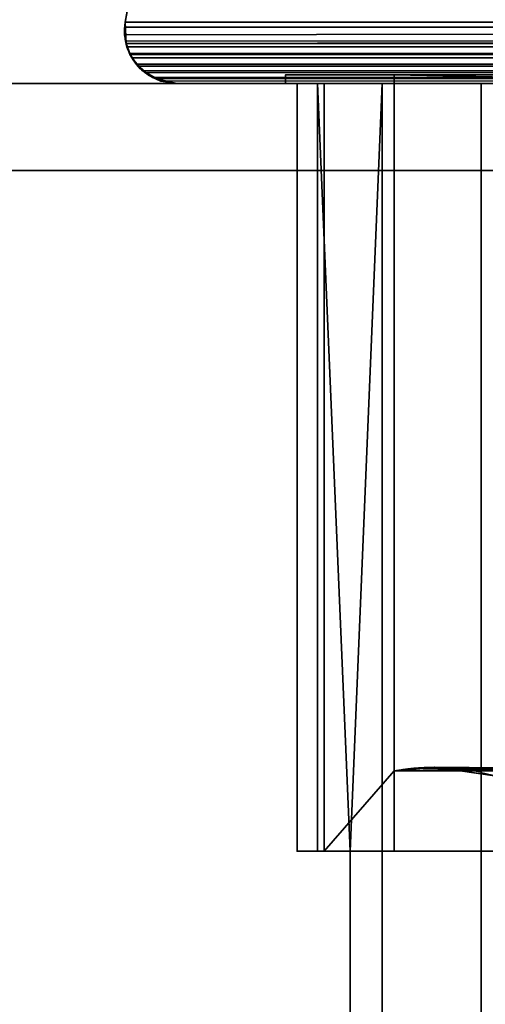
# Model space of a CAD drawing. Header units: millimetres. Extents: x -322 to 8072, y -96 to 57.
# Tile 57 of 256: x 1254 to 1265, y -21 to 1. Entities that reach past the tile are written whole.
import ezdxf

# ---------------------------------------------------------------- set-up
doc = ezdxf.new("R2010")
doc.units = ezdxf.units.MM
doc.layers.add('151', color=7, linetype='Continuous', true_color=0xffffff)

# ---------------------------------------------------------------- blocks, each defined once
blk = doc.blocks.new('UG_SURFACE_012')
at = {"layer": '151', "color": 252, "linetype": 'Continuous', "lineweight": 35}
for points in [[(1257.203, 3.582, 1900.797), (1256.818, 1.409, 1901.182), (1743.182, 1.409, 1901.182), (1742.797, 3.582, 1900.797)], [(1257.203, 3.582, 444.203), (1256.818, 1.409, 443.818), (1256.818, 1.409, 1901.182), (1257.203, 3.582, 1900.797)], [(1500, 1.409, 443.818), (1256.818, 1.409, 443.818), (1257.203, 3.582, 444.203), (1500, 3.582, 444.203)], [(1256.84, 0.919, 1901.16), (1256.818, 1.409, 443.818), (1256.8, 1.171, 443.808)], [(1256.8, 1.171, 443.808), (1256.818, 1.409, 443.818), (1256.803, 1.121, 443.803)], [(1256.841, 0.918, 443.841), (1256.803, 1.121, 443.803), (1500, 1.409, 443.818)], [(1256.803, 1.121, 443.803), (1256.818, 1.409, 443.818), (1500, 1.409, 443.818)], [(1743.196, 1.299, 1901.196), (1743.182, 1.409, 1901.182), (1256.818, 1.409, 1901.182), (1256.804, 1.299, 1901.196)], [(1256.821, 0.978, 1901.179), (1256.804, 1.299, 1901.196), (1256.818, 1.409, 443.818)], [(1256.804, 1.299, 1901.196), (1256.818, 1.409, 1901.182), (1256.818, 1.409, 443.818)], [(1256.818, 1.409, 443.818), (1256.84, 0.919, 1901.16), (1256.821, 0.978, 1901.179)], [(1500, 1.409, 443.818), (1500, 0.915, 443.834), (1256.841, 0.918, 443.841)], [(1256.8, 1.171, 443.808), (1256.841, 0.918, 443.841), (1256.84, 0.919, 1901.16)], [(1256.803, 1.121, 443.803), (1256.841, 0.918, 443.841), (1256.8, 1.171, 443.808)], [(1743.16, 0.919, 1901.16), (1256.804, 1.299, 1901.196), (1256.821, 0.978, 1901.179)], [(1256.804, 1.299, 1901.196), (1743.16, 0.919, 1901.16), (1743.179, 0.978, 1901.179)], [(1743.179, 0.978, 1901.179), (1743.196, 1.299, 1901.196), (1256.804, 1.299, 1901.196)], [(1256.821, 0.978, 1901.179), (1256.84, 0.919, 1901.16), (1743.16, 0.919, 1901.16)], [(1743.07, 0.665, 1901.07), (1256.84, 0.919, 1901.16), (1256.915, 0.687, 1901.085)], [(1256.84, 0.919, 1901.16), (1256.84, 0.919, 1901.16), (1743.07, 0.665, 1901.07)], [(1743.07, 0.665, 1901.07), (1743.085, 0.687, 1901.085), (1256.84, 0.919, 1901.16)], [(1743.085, 0.687, 1901.085), (1743.16, 0.919, 1901.16), (1256.84, 0.919, 1901.16)], [(1743.16, 0.919, 1901.16), (1743.16, 0.919, 1901.16), (1256.84, 0.919, 1901.16)], [(1256.915, 0.687, 1901.085), (1256.84, 0.919, 1901.16), (1256.841, 0.918, 443.841)], [(1256.841, 0.918, 443.841), (1256.841, 0.918, 443.841), (1256.84, 0.919, 1901.16)], [(1256.84, 0.919, 1901.16), (1256.84, 0.919, 1901.16), (1256.841, 0.918, 443.841)], [(1256.855, 0.842, 443.855), (1256.841, 0.918, 443.841), (1500, 0.915, 443.834)], [(1256.841, 0.918, 443.841), (1256.841, 0.918, 443.841), (1500, 0.915, 443.834)], [(1256.841, 0.918, 443.841), (1256.93, 0.665, 1901.07), (1256.915, 0.687, 1901.085)], [(1256.93, 0.665, 1901.07), (1256.841, 0.918, 443.841), (1256.855, 0.842, 443.855)], [(1256.933, 0.666, 443.933), (1256.855, 0.842, 443.855), (1500, 0.915, 443.834)], [(1500, 0.915, 443.834), (1500, 0.672, 443.95), (1256.933, 0.666, 443.933)], [(1256.855, 0.842, 443.855), (1256.933, 0.666, 443.933), (1256.93, 0.664, 1901.07)], [(1256.93, 0.664, 1901.07), (1256.93, 0.665, 1901.07), (1256.855, 0.842, 443.855)], [(1256.915, 0.687, 1901.085), (1256.93, 0.665, 1901.07), (1743.07, 0.665, 1901.07)], [(1257.084, 0.434, 1900.916), (1256.93, 0.664, 1901.07), (1256.933, 0.666, 443.933)], [(1256.933, 0.666, 443.933), (1256.933, 0.666, 443.933), (1256.93, 0.664, 1901.07)], [(1256.93, 0.665, 1901.07), (1256.93, 0.664, 1901.07), (1742.916, 0.434, 1900.916), (1743.07, 0.664, 1901.07)], [(1743.07, 0.664, 1901.07), (1743.07, 0.665, 1901.07), (1256.93, 0.665, 1901.07)], [(1256.93, 0.664, 1901.07), (1257.084, 0.434, 1900.916), (1742.916, 0.434, 1900.916)], [(1256.968, 0.588, 443.968), (1256.933, 0.666, 443.933), (1500, 0.672, 443.95)], [(1256.933, 0.666, 443.933), (1256.933, 0.666, 443.933), (1500, 0.672, 443.95)], [(1257.084, 0.434, 1900.916), (1256.933, 0.666, 443.933), (1256.968, 0.588, 443.968)], [(1257.089, 0.443, 444.089), (1256.968, 0.588, 443.968), (1500, 0.672, 443.95)], [(1257.084, 0.434, 1900.916), (1256.968, 0.588, 443.968), (1257.089, 0.443, 444.089)], [(1500, 0.672, 443.95), (1500, 0.475, 444.044), (1257.089, 0.443, 444.089)], [(1500, 0.475, 444.044), (1500, 0.437, 444.087), (1257.089, 0.443, 444.089)], [(1257.089, 0.443, 444.089), (1257.084, 0.434, 1900.916), (1257.084, 0.434, 1900.916)], [(1257.089, 0.443, 444.089), (1257.09, 0.443, 444.09), (1257.084, 0.434, 1900.916)], [(1257.11, 0.395, 1900.89), (1257.084, 0.434, 1900.916), (1257.09, 0.443, 444.09)], [(1742.711, 0.256, 1900.711), (1257.084, 0.434, 1900.916), (1257.11, 0.395, 1900.89)], [(1257.084, 0.434, 1900.916), (1257.084, 0.434, 1900.916), (1742.711, 0.256, 1900.711)], [(1742.711, 0.256, 1900.711), (1742.89, 0.395, 1900.89), (1257.084, 0.434, 1900.916)], [(1742.89, 0.395, 1900.89), (1742.916, 0.434, 1900.916), (1257.084, 0.434, 1900.916)], [(1742.916, 0.434, 1900.916), (1742.916, 0.434, 1900.916), (1257.084, 0.434, 1900.916)], [(1257.09, 0.443, 444.09), (1257.089, 0.443, 444.089), (1500, 0.437, 444.087)], [(1257.216, 0.291, 444.216), (1257.09, 0.443, 444.09), (1500, 0.437, 444.087)], [(1257.09, 0.443, 444.09), (1257.289, 0.256, 1900.711), (1257.11, 0.395, 1900.89)], [(1257.289, 0.256, 1900.711), (1257.09, 0.443, 444.09), (1257.216, 0.291, 444.216)], [(1257.11, 0.395, 1900.89), (1257.289, 0.256, 1900.711), (1742.711, 0.256, 1900.711)], [(1257.286, 0.252, 444.286), (1257.216, 0.291, 444.216), (1500, 0.437, 444.087)], [(1257.216, 0.291, 444.216), (1257.286, 0.252, 444.286), (1257.289, 0.256, 1900.711)], [(1500, 0.437, 444.087), (1500, 0.254, 444.297), (1257.286, 0.252, 444.286)], [(1257.289, 0.256, 1900.711), (1257.286, 0.252, 444.286), (1257.287, 0.252, 444.287)], [(1257.287, 0.252, 444.287), (1257.286, 0.252, 444.286), (1500, 0.254, 444.297)], [(1257.287, 0.252, 444.287), (1257.29, 0.256, 1900.71), (1257.289, 0.256, 1900.711)], [(1257.446, 0.135, 1900.554), (1257.29, 0.256, 1900.71), (1257.287, 0.252, 444.287)], [(1257.522, 0.12, 444.522), (1257.287, 0.252, 444.287), (1500, 0.254, 444.297)], [(1257.287, 0.252, 444.287), (1257.518, 0.118, 1900.482), (1257.446, 0.135, 1900.554)], [(1257.518, 0.118, 1900.482), (1257.287, 0.252, 444.287), (1257.522, 0.12, 444.522)], [(1257.289, 0.256, 1900.711), (1257.29, 0.256, 1900.71), (1742.482, 0.118, 1900.482)], [(1742.482, 0.118, 1900.482), (1742.554, 0.135, 1900.554), (1257.289, 0.256, 1900.711)], [(1742.554, 0.135, 1900.554), (1742.71, 0.256, 1900.71), (1257.289, 0.256, 1900.711)], [(1742.71, 0.256, 1900.71), (1742.711, 0.256, 1900.711), (1257.289, 0.256, 1900.711)], [(1742.482, 0.118, 1900.482), (1257.29, 0.256, 1900.71), (1257.446, 0.135, 1900.554)], [(1500, 0.254, 444.297), (1500, 0.155, 444.409), (1257.522, 0.12, 444.522)], [(1859, 0, 2017), (1141, 0, 2017), (1141, -26, 2017), (1859, -26, 2017)], [(1859, -2), (1141, -2), (1141, 0, 2), (1859, 0, 2)], [(1859, 0, 2), (1141, 0, 2), (1258, 0, 445), (1500, 0, 445)], [(1141, 0, 2), (1141, 0, 2017), (1258, 0, 1900), (1258, 0, 445)], [(1742, 0, 1900), (1258, 0, 1900), (1141, 0, 2017), (1859, 0, 2017)], [(1257.446, 0.135, 1900.554), (1257.518, 0.118, 1900.482), (1742.482, 0.118, 1900.482)], [(1257.522, 0.12, 444.522), (1257.522, 0.12, 444.522), (1257.519, 0.118, 1900.481), (1257.518, 0.118, 1900.482)], [(1742.482, 0.118, 1900.482), (1257.518, 0.118, 1900.482), (1257.519, 0.118, 1900.481)], [(1257.519, 0.118, 1900.481), (1257.522, 0.12, 444.522), (1257.636, 0.057, 444.636)], [(1257.519, 0.118, 1900.481), (1258, 0, 1900), (1742, 0, 1900), (1742.481, 0.118, 1900.481)], [(1742.481, 0.118, 1900.481), (1742.482, 0.118, 1900.482), (1257.519, 0.118, 1900.481)], [(1257.519, 0.118, 1900.481), (1257.636, 0.057, 444.636), (1258, 0, 445)], [(1258, 0, 445), (1258, 0, 1900), (1257.519, 0.118, 1900.481)], [(1500, 0.155, 444.409), (1500, 0.118, 444.522), (1257.522, 0.12, 444.522)], [(1257.636, 0.057, 444.636), (1257.522, 0.12, 444.522), (1500, 0.118, 444.522)], [(1257.522, 0.12, 444.522), (1257.522, 0.12, 444.522), (1500, 0.118, 444.522)], [(1258, 0, 445), (1257.636, 0.057, 444.636), (1500, 0.118, 444.522)], [(1500, 0.118, 444.522), (1500, 0.009, 444.855), (1258, 0, 445)], [(1500, 0.009, 444.855), (1500, 0, 445), (1258, 0, 445)], [(1260.5, 0, 447.5), (1260.5, 0.2, 447.5), (1260.5, 0.2, 1897.5), (1260.5, 0, 1897.5)], [(1260.5, 0.2, 447.5), (1260.5, 0, 447.5), (1739.5, 0, 447.5), (1739.5, 0.2, 447.5)], [(1260.5, 0.2, 1897.5), (1739.5, 0.2, 1897.5), (1739.5, 0, 1897.5), (1260.5, 0, 1897.5)], [(1739.5, 0.2, 1897.5), (1260.5, 0.2, 1897.5), (1263, 0.2, 1895), (1737, 0.2, 1895)], [(1260.5, 0.2, 1897.5), (1260.5, 0.2, 447.5), (1263, 0.2, 450), (1263, 0.2, 1895)], [(1737, 0.2, 450), (1263, 0.2, 450), (1260.5, 0.2, 447.5), (1739.5, 0.2, 447.5)], [(1260.5, 0, 447.5), (1729.586, 0, 448.47), (1732.299, 0, 447.95)], [(1727.286, 0, 450), (1729.586, 0, 448.47), (1260.5, 0, 447.5), (1267.701, 0, 447.95)], [(1263, 0, 460.078), (1261.387, 0, 457.835), (1260.5, 0, 1897.5), (1260.767, 0, 1889.858)], [(1260.5, 0, 1897.5), (1267.701, 0, 1897.05), (1264.997, 0, 1896.48)], [(1732.299, 0, 447.95), (1739.5, 0, 447.5), (1260.5, 0, 447.5)], [(1260.5, 0, 447.5), (1260.5, 0, 1897.5), (1260.767, 0, 455.142)], [(1260.5, 0, 1897.5), (1262.725, 0, 1894.908), (1261.238, 0, 1892.58)], [(1267.701, 0, 1897.05), (1260.5, 0, 1897.5), (1739.5, 0, 1897.5)], [(1260.5, 0, 447.5), (1262.725, 0, 450.092), (1264.997, 0, 448.52)], [(1260.767, 0, 455.142), (1261.238, 0, 452.42), (1260.5, 0, 447.5)], [(1264.997, 0, 1896.48), (1262.725, 0, 1894.908), (1260.5, 0, 1897.5)], [(1261.238, 0, 452.42), (1262.725, 0, 450.092), (1260.5, 0, 447.5)], [(1261.238, 0, 1892.58), (1260.767, 0, 1889.858), (1260.5, 0, 1897.5)], [(1261.387, 0, 457.835), (1260.767, 0, 455.142), (1260.5, 0, 1897.5)], [(1264.997, 0, 448.52), (1267.701, 0, 447.95), (1260.5, 0, 447.5)], [(1260.767, 0, 1889.858), (1261.387, 0, 1887.165), (1263, 0, 460.078)], [(1261.387, -17.65, 1887.165), (1261.387, 0, 1887.165), (1260.767, 0, 1889.858), (1260.767, -17.65, 1889.858)], [(1260.767, -17.65, 1889.858), (1260.767, 0, 1889.858), (1261.238, 0, 1892.58), (1261.238, -17.65, 1892.58)], [(1261.238, -17.65, 452.42), (1261.238, 0, 452.42), (1260.767, 0, 455.142), (1260.767, -17.65, 455.142)], [(1260.767, -17.65, 455.142), (1260.767, 0, 455.142), (1261.387, 0, 457.835), (1261.387, -17.65, 457.835)], [(1261.238, 0, 1892.58), (1262.725, 0, 1894.908), (1261.986, -17.65, 1894)], [(1261.986, -17.65, 1894), (1261.238, -17.65, 1892.58), (1261.238, 0, 1892.58)], [(1261.238, 0, 452.42), (1261.238, -17.65, 452.42), (1261.986, -17.65, 451)], [(1261.986, -17.65, 451), (1262.725, 0, 450.092), (1261.238, 0, 452.42)], [(1261.387, 0, 1887.165), (1263, 0, 1884.922), (1263, 0, 460.078)], [(1263, -15.8, 1884.922), (1263, 0, 1884.922), (1261.387, 0, 1887.165), (1261.387, -17.65, 1887.165)], [(1261.387, -17.65, 457.835), (1261.387, 0, 457.835), (1263, 0, 460.078), (1263, -15.8, 460.078)], [(1261.986, -21.65, 1894), (1261.986, -17.65, 1894), (1262.725, 0, 1894.908), (1262.725, -39.3, 1894.908)], [(1262.725, -39.3, 450.092), (1262.725, 0, 450.092), (1261.986, -17.65, 451), (1261.986, -21.65, 451)], [(1264.997, 0, 1896.48), (1264.997, -39.3, 1896.48), (1262.725, -39.3, 1894.908), (1262.725, 0, 1894.908)], [(1262.725, 0, 450.092), (1262.725, -39.3, 450.092), (1264.997, -39.3, 448.52), (1264.997, 0, 448.52)], [(1263, 0.2, 450), (1263, -15.8, 450), (1263, -15.8, 460.078), (1263, 0, 460.078)], [(1263, 0, 460.078), (1263, 0, 1884.922), (1263, 0.2, 1895), (1263, 0.2, 450)], [(1263, 0, 1884.922), (1263, -15.8, 1884.922), (1263, -15.8, 1895), (1263, 0.2, 1895)], [(1263, 0.2, 1895), (1263, -15.8, 1895), (1272.714, -15.8, 1895), (1272.714, 0, 1895)], [(1272.714, 0, 1895), (1727.286, 0, 1895), (1737, 0.2, 1895), (1263, 0.2, 1895)], [(1727.286, 0, 450), (1272.714, 0, 450), (1263, 0.2, 450), (1737, 0.2, 450)], [(1272.714, 0, 450), (1272.714, -15.8, 450), (1263, -15.8, 450), (1263, 0.2, 450)], [(1267.701, 0, 1897.05), (1267.701, -39.3, 1897.05), (1264.997, -39.3, 1896.48), (1264.997, 0, 1896.48)], [(1264.997, 0, 448.52), (1264.997, -39.3, 448.52), (1267.701, -39.3, 447.95), (1267.701, 0, 447.95)], [(1141, -26), (1141, -2), (1859, -2), (1859, -26)], [(1261.387, -17.65, 1887.165), (1263, -17.65, 1884.922), (1263, -15.8, 1884.922)], [(1263, -15.8, 460.078), (1263, -17.65, 460.078), (1261.387, -17.65, 457.835)], [(1263, -15.8, 1884.922), (1264.329, -15.774, 1893.671), (1263.921, -15.715, 1894.079)], [(1263.921, -15.715, 1894.079), (1263.453, -15.736, 1894.547), (1263, -15.8, 1884.922)], [(1263, -15.8, 460.078), (1263.453, -15.736, 450.453), (1263.921, -15.715, 450.921)], [(1263.921, -15.715, 450.921), (1264.329, -15.774, 451.329), (1263, -15.8, 460.078)], [(1263.453, -15.736, 1894.547), (1263, -15.8, 1895), (1263, -15.8, 1884.922)], [(1263, -15.8, 460.078), (1263, -15.8, 450), (1263.453, -15.736, 450.453)], [(1263.453, -15.736, 450.453), (1263, -15.8, 450), (1272.714, -15.8, 450)], [(1272.714, -15.8, 1895), (1263, -15.8, 1895), (1263.453, -15.736, 1894.547)], [(1264.329, -15.774, 451.329), (1264.329, -15.774, 1893.671), (1263, -15.8, 460.078)], [(1264.329, -15.774, 1893.671), (1263, -15.8, 1884.922), (1263, -15.8, 460.078)], [(1263, -15.8, 460.078), (1264.329, -15.774, 451.329), (1264.329, -15.774, 451.329)], [(1263, -15.8, 460.078), (1263, -15.8, 1884.922), (1263, -17.65, 1884.922), (1263, -17.65, 460.078)], [(1263.921, -15.715, 450.921), (1263.453, -15.736, 450.453), (1272.714, -15.8, 450)], [(1263.453, -15.736, 1894.547), (1263.921, -15.715, 1894.079), (1272.714, -15.8, 1895)], [(1272.714, -15.8, 450), (1264.329, -15.774, 451.329), (1263.921, -15.715, 450.921)], [(1272.714, -15.8, 1895), (1263.921, -15.715, 1894.079), (1264.329, -15.774, 1893.671)], [(1264.329, -15.774, 451.329), (1265.354, -15.924, 1892.646), (1264.458, -15.793, 1893.542)], [(1265.354, -15.924, 1892.646), (1264.329, -15.774, 451.329), (1265.354, -15.924, 452.354)], [(1264.458, -15.793, 1893.542), (1264.329, -15.774, 1893.671), (1264.329, -15.774, 451.329)], [(1500, -15.797, 451.332), (1265.354, -15.924, 452.354), (1264.329, -15.774, 451.329)], [(1500, -15.797, 451.332), (1264.329, -15.774, 451.329), (1272.714, -15.8, 450)], [(1264.329, -15.774, 451.329), (1264.329, -15.774, 451.329), (1500, -15.797, 451.332)], [(1272.714, -15.8, 1895), (1264.329, -15.774, 1893.671), (1264.458, -15.793, 1893.542)], [(1264.458, -15.793, 1893.542), (1735.544, -15.877, 1893.544), (1727.286, -15.8, 1895)], [(1727.286, -15.8, 1895), (1272.714, -15.8, 1895), (1264.458, -15.793, 1893.542)], [(1734.328, -16.095, 1892.328), (1264.458, -15.793, 1893.542), (1265.354, -15.924, 1892.646)], [(1734.328, -16.095, 1892.328), (1734.646, -15.924, 1892.646), (1264.458, -15.793, 1893.542)], [(1734.646, -15.924, 1892.646), (1735.544, -15.877, 1893.544), (1264.458, -15.793, 1893.542)], [(1261.387, -17.65, 1887.165), (1260.767, -17.65, 1889.858), (1261.238, -17.65, 1892.58), (1267.871, -17.65, 1890.128)], [(1267.871, -17.65, 454.872), (1261.238, -17.65, 452.42), (1260.767, -17.65, 455.142), (1261.387, -17.65, 457.835)], [(1267.871, -17.65, 454.872), (1261.986, -17.65, 451), (1261.238, -17.65, 452.42)], [(1261.238, -17.65, 1892.58), (1261.986, -17.65, 1894), (1267.871, -17.65, 1890.128)], [(1267.871, -17.65, 1890.128), (1263, -17.65, 1884.922), (1261.387, -17.65, 1887.165)], [(1261.387, -17.65, 457.835), (1263, -17.65, 460.078), (1267.871, -17.65, 454.872)], [(1261.986, -17.65, 451), (1267.871, -17.65, 454.872), (1500, -17.65, 454.872)], [(1500, -17.65, 454.872), (1732.129, -17.65, 454.872), (1738.014, -17.65, 451), (1261.986, -17.65, 451)], [(1261.986, -17.65, 1894), (1738.014, -17.65, 1894), (1732.129, -17.65, 1890.128), (1267.871, -17.65, 1890.128)], [(1738.014, -21.65, 1894), (1738.014, -17.65, 1894), (1261.986, -17.65, 1894), (1261.986, -21.65, 1894)], [(1738.014, -17.65, 451), (1738.014, -21.65, 451), (1261.986, -21.65, 451), (1261.986, -17.65, 451)], [(1267.871, -17.65, 1890.128), (1267.871, -17.65, 454.872), (1263, -17.65, 460.078), (1263, -17.65, 1884.922)]]:
    blk.add_3dface(points, dxfattribs=at)

msp = doc.modelspace()

# ---------------------------------------------------------------- linework, layer by layer
at = {"layer": '151', "color": 253, "linetype": 'Continuous', "lineweight": -3}
for p, q in [((1257.203, 3.582, 444.203), (1256.818, 1.409, 443.818)), ((1257.203, 3.582, 1900.797), (1256.818, 1.409, 1901.182)), ((1500, 1.409, 443.818), (1256.818, 1.409, 443.818)), ((1256.818, 1.409, 1901.182), (1743.182, 1.409, 1901.182)), ((1256.818, 1.409, 443.818), (1256.818, 1.409, 1901.182)), ((1859, 0, 2017), (1141, 0, 2017)), ((1859, 0, 2), (1141, 0, 2)), ((1260.5, 0, 1897.5), (1260.5, 0.2, 1897.5)), ((1260.5, 0.2, 447.5), (1260.5, 0.2, 1897.5)), ((1260.5, 0, 447.5), (1260.5, 0.2, 447.5)), ((1739.5, 0.2, 447.5), (1260.5, 0.2, 447.5)), ((1260.5, 0.2, 1897.5), (1739.5, 0.2, 1897.5)), ((1260.5, 0, 447.5), (1260.5, 0, 1897.5)), ((1260.5, 0, 1897.5), (1739.5, 0, 1897.5)), ((1739.5, 0, 447.5), (1260.5, 0, 447.5)), ((1263, 0.2, 450), (1263, 0.2, 1895)), ((1263, 0.2, 450), (1263, -15.8, 450)), ((1737, 0.2, 450), (1263, 0.2, 450)), ((1263, 0.2, 1895), (1737, 0.2, 1895)), ((1263, -15.8, 1895), (1263, 0.2, 1895)), ((1263, 0, 460.078), (1263, 0, 1884.922)), ((1263, 0, 460.078), (1263, -15.8, 460.078)), ((1263, 0, 1884.922), (1263, -15.8, 1884.922)), ((1141, -2), (1859, -2)), ((1272.714, -15.8, 450), (1263, -15.8, 450)), ((1263, -15.8, 450), (1263, -15.8, 460.078)), ((1263, -15.8, 1895), (1272.714, -15.8, 1895)), ((1263, -15.8, 1884.922), (1263, -17.65, 1884.922)), ((1263, -15.8, 1884.922), (1263, -15.8, 1895)), ((1263, -15.8, 460.078), (1263, -15.8, 1884.922)), ((1263, -15.8, 460.078), (1263, -17.65, 460.078)), ((1261.986, -17.65, 451), (1738.014, -17.65, 451)), ((1738.014, -17.65, 1894), (1261.986, -17.65, 1894)), ((1261.986, -21.65, 451), (1261.986, -17.65, 451)), ((1261.986, -17.65, 1894), (1261.986, -21.65, 1894)), ((1263, -17.65, 460.078), (1263, -17.65, 1884.922))]:
    msp.add_line(p, q, dxfattribs=at)
at = {"layer": '151', "color": 253, "linetype": 'Continuous', "lineweight": -3, "extrusion": (-2.77556e-14, 1, 0)}
for centre, start, end in [((-1267.765, 1890.05), 312.8966, 135), ((-1267.765, 454.95), 225, 47.1034)]:
    msp.add_arc(centre, 7, start, end, dxfattribs=at)
at = {"layer": '151', "color": 253, "linetype": 'Continuous', "lineweight": -3, "extrusion": (0, 1, 5.41234e-13)}
for centre, start, end in [((-1267.765, 454.95, -17.65), 325.6498, 47.1034), ((-1267.765, 1890.05, -17.65), 312.8966, 34.3502)]:
    msp.add_arc(centre, 7, start, end, dxfattribs=at)
at = {"layer": '151', "color": 253, "linetype": 'Continuous', "lineweight": -3}
for points, knots in [([(1258, 0, 445), (1257.704, 0, 444.704), (1257.406, 0.104, 444.406), (1257.042, 0.458, 444.042), (1256.935, 0.612, 443.935), (1256.803, 0.987, 443.803), (1256.782, 1.204, 443.782), (1256.818, 1.409, 443.818)], [0, 0, 0, 0, 0.5, 0.5, 0.75, 0.75, 1, 1, 1, 1]), ([(1258, 0, 1900), (1257.704, 0, 1900.296), (1257.408, 0.102, 1900.592), (1257.043, 0.457, 1900.957), (1256.935, 0.612, 1901.065), (1256.803, 0.985, 1901.197), (1256.782, 1.204, 1901.218), (1256.818, 1.409, 1901.182)], [0, 0, 0, 0, 0.5, 0.5, 0.75, 0.75, 1, 1, 1, 1]), ([(1263.921, -15.715, 450.921), (1264.628, -15.715, 451.628), (1265.345, -15.864, 452.345), (1266.695, -16.489, 453.695), (1267.342, -16.967, 454.342), (1267.871, -17.65, 454.871)], [0, 0, 0, 0, 0.5, 0.5, 1, 1, 1, 1]), ([(1263.921, -15.715, 1894.079), (1264.628, -15.715, 1893.372), (1265.345, -15.864, 1892.655), (1266.695, -16.489, 1891.305), (1267.342, -16.967, 1890.658), (1267.871, -17.65, 1890.129)], [0, 0, 0, 0, 0.5, 0.5, 1, 1, 1, 1])]:
    msp.add_open_spline(points, degree=3, knots=knots, dxfattribs=at)
for points in [[(1258, 0, 1900), (1419.333, 0, 1900), (1580.667, 0, 1900), (1742, 0, 1900)], [(1258, 0, 445), (1258, 0, 930), (1258, 0, 1415), (1258, 0, 1900)], [(1500, 0, 445), (1419.333, 0, 445), (1338.667, 0, 445), (1258, 0, 445)]]:
    msp.add_open_spline(points, degree=3, dxfattribs=at)
for points, weights in [([(1263, -15.8, 1895), (1263.225, -15.758, 1894.775), (1263.454, -15.729, 1894.546), (1263.686, -15.715, 1894.314), (1263.921, -15.715, 1894.079)], [1, 0.986763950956, 0.975006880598, 0.964728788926, 0.95592967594]), ([(1263, -15.8, 450), (1263.225, -15.758, 450.225), (1263.454, -15.729, 450.454), (1263.686, -15.715, 450.686), (1263.921, -15.715, 450.921)], [1, 0.986763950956, 0.975006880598, 0.964728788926, 0.955929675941])]:
    msp.add_rational_spline(points, weights, degree=4, dxfattribs=at)

# ---------------------------------------------------------------- block references
msp.add_blockref('UG_SURFACE_012', (0, 0), dxfattribs=at)

doc.saveas('drawing.dxf')
